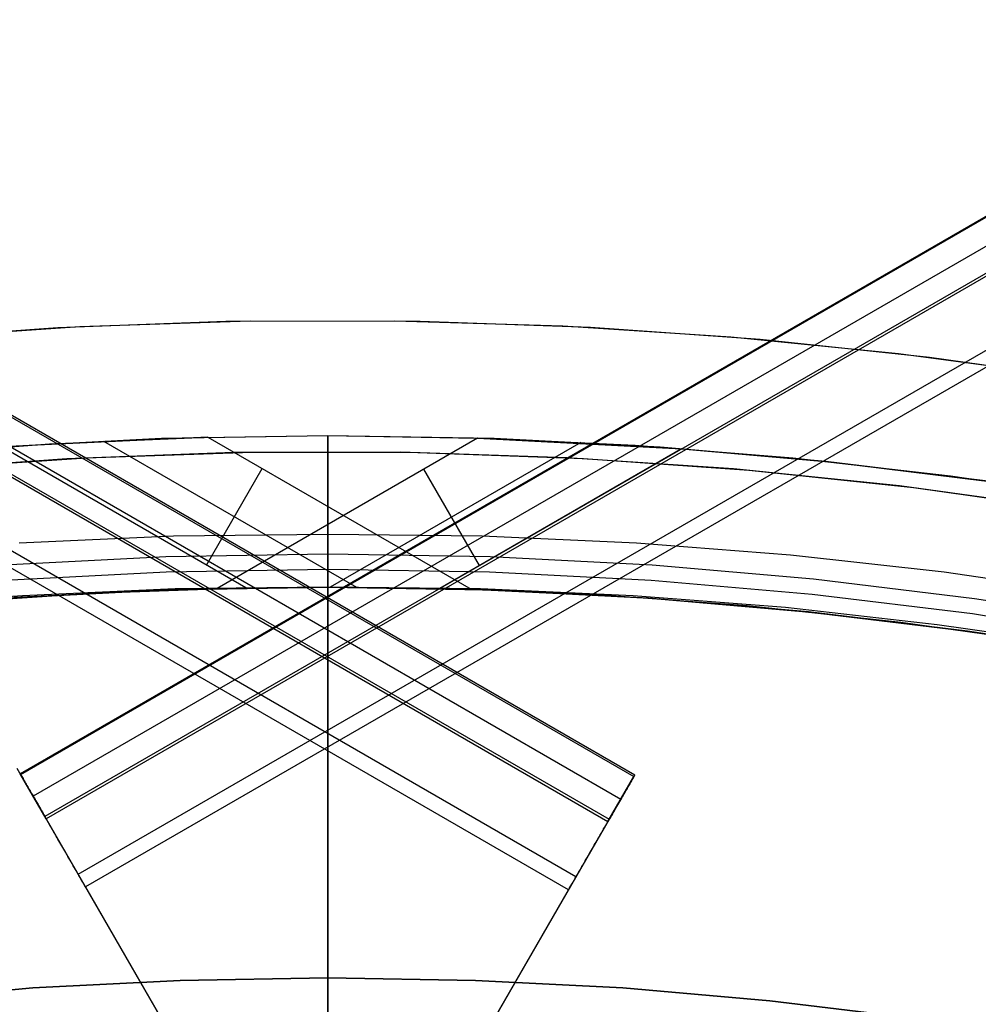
# Model space of a CAD drawing. Header units: millimetres. Extents: x 6049 to 7254, y -11340 to -10297.
# Tile 166 of 237: x 6647 to 6662, y -10615 to -10601. Entities that reach past the tile are written whole.
import ezdxf

# ---------------------------------------------------------------- set-up
doc = ezdxf.new("R2010")
doc.units = ezdxf.units.MM
doc.layers.add('color', color=7, linetype='Continuous')

msp = doc.modelspace()

# ---------------------------------------------------------------- linework, layer by layer
at = {"color": 8, "true_color": 0x7f7f7f}
for p, q in [((6110.717, -10297.037, 78.365), (6656.313, -10612.037, 78.365)), ((6656.326, -10612.015, 78.14), (6110.73, -10297.015, 78.14)), ((7192.578, -10296.995, 53.656), (6646.982, -10611.995, 53.656)), ((6646.987, -10612.002, 54.485), (7192.583, -10297.002, 54.485)), ((6110.52, -10297.378, 80.07), (6656.116, -10612.378, 80.07)), ((7192.775, -10297.336, 51.951), (6647.179, -10612.336, 51.951)), ((6110.323, -10297.719, 81.775), (6655.919, -10612.719, 81.775)), ((6110.342, -10297.686, 77.165), (6655.938, -10612.686, 77.165)), ((7192.953, -10297.644, 54.855), (6647.357, -10612.644, 54.855)), ((7192.972, -10297.677, 50.246), (6647.376, -10612.677, 50.246)), ((6655.432, -10613.563, 82.55), (6109.836, -10298.563, 82.55)), ((6647.863, -10613.521, 49.471), (7193.459, -10298.521, 49.471)), ((6655.319, -10613.757, 82.524), (6109.723, -10298.757, 82.524)), ((7193.572, -10298.715, 49.496), (6647.976, -10613.715, 49.496)), ((6649.132, -10606.897, 47.975), (6646.607, -10607.028, 47.975)), ((6649.132, -10606.897, 89.35), (6646.607, -10607.028, 89.35)), ((6649.153, -10606.897, 68.662), (6646.648, -10607.025, 68.662)), ((6649.834, -10606.876, 76.558), (6646.701, -10607.022, 83.889)), ((6647.425, -10606.976, 76.26), (6649.834, -10606.876, 76.558)), ((6651.66, -10606.854, 47.975), (6649.132, -10606.897, 47.975)), ((6651.66, -10606.854, 89.35), (6649.132, -10606.897, 89.35)), ((6651.66, -10606.854, 68.662), (6649.153, -10606.897, 68.662)), ((6649.834, -10606.876, 76.558), (6653.837, -10609.187, 76.558)), ((6653.934, -10606.889, 55.477), (6649.977, -10609.174, 55.477)), ((6654.188, -10606.897, 47.975), (6651.66, -10606.854, 47.975)), ((6651.66, -10606.854, 47.975), (6651.66, -10606.855, 47.924)), ((6651.66, -10609.154, 89.35), (6651.66, -10606.854, 89.35)), ((6651.66, -10606.854, 89.35), (6651.66, -10606.854, 47.975)), ((6654.188, -10606.897, 89.35), (6651.66, -10606.854, 89.35)), ((6654.214, -10606.898, 68.662), (6651.66, -10606.854, 68.662)), ((6651.66, -10606.855, 47.924), (6651.66, -10606.857, 47.873)), ((6651.66, -10606.857, 47.873), (6651.66, -10606.862, 47.822)), ((6651.66, -10606.862, 47.822), (6651.66, -10606.868, 47.771)), ((6651.66, -10606.868, 47.771), (6651.66, -10606.876, 47.72)), ((6651.66, -10606.876, 47.72), (6651.66, -10606.885, 47.67)), ((6651.66, -10606.885, 47.67), (6651.66, -10606.896, 47.62)), ((6651.66, -10606.896, 47.62), (6651.66, -10606.909, 47.57)), ((6651.66, -10606.909, 47.57), (6651.66, -10606.924, 47.521)), ((6651.66, -10606.924, 47.521), (6651.66, -10606.94, 47.473)), ((6656.33, -10607.003, 55.776), (6653.934, -10606.889, 55.477)), ((6653.934, -10606.889, 55.477), (6657.038, -10607.051, 48.146)), ((6656.713, -10607.028, 47.975), (6654.188, -10606.897, 47.975)), ((6656.713, -10607.028, 89.35), (6654.188, -10606.897, 89.35)), ((6656.766, -10607.032, 68.662), (6654.214, -10606.898, 68.662)), ((6645.013, -10607.156, 75.945), (6647.425, -10606.976, 76.26)), ((6650.413, -10609.165, 83.889), (6646.701, -10607.022, 83.889)), ((6648.247, -10606.933, 80.21), (6652.095, -10609.155, 80.21)), ((6651.66, -10606.94, 47.473), (6651.66, -10606.958, 47.425)), ((6651.66, -10606.958, 47.425), (6651.66, -10606.978, 47.377)), ((6651.66, -10606.978, 47.377), (6651.66, -10606.999, 47.331)), ((6651.66, -10606.999, 47.331), (6651.66, -10607.022, 47.285)), ((6651.66, -10607.022, 47.285), (6651.66, -10607.046, 47.24)), ((6651.66, -10607.046, 47.24), (6651.66, -10607.072, 47.196)), ((6651.66, -10607.072, 47.196), (6651.66, -10607.099, 47.152)), ((6655.506, -10606.955, 51.827), (6651.697, -10609.154, 51.827)), ((6657.038, -10607.051, 48.146), (6653.361, -10609.174, 48.146)), ((6658.729, -10607.196, 56.092), (6656.33, -10607.003, 55.776)), ((6659.232, -10607.246, 47.975), (6656.713, -10607.028, 47.975)), ((6659.232, -10607.246, 89.35), (6656.713, -10607.028, 89.35)), ((6659.311, -10607.254, 68.662), (6656.766, -10607.032, 68.662)), ((6657.038, -10607.051, 48.146), (6659.34, -10607.257, 48.453)), ((6651.66, -10607.099, 47.152), (6651.66, -10607.128, 47.11)), ((6651.66, -10607.128, 47.11), (6651.66, -10607.159, 47.069)), ((6651.66, -10607.159, 47.069), (6651.66, -10607.19, 47.028)), ((6651.66, -10607.19, 47.028), (6651.66, -10607.223, 46.989)), ((6651.66, -10607.223, 46.989), (6651.66, -10607.257, 46.951)), ((6661.127, -10607.468, 56.423), (6658.729, -10607.196, 56.092)), ((6649.814, -10608.819, 83.889), (6650.66, -10607.353, 76.558)), ((6651.66, -10607.257, 46.951), (6651.66, -10607.293, 46.914)), ((6651.66, -10607.293, 46.914), (6651.66, -10607.33, 46.879)), ((6651.66, -10607.33, 46.879), (6651.66, -10607.368, 46.844)), ((6651.66, -10607.368, 46.844), (6651.66, -10607.407, 46.811)), ((6653.966, -10608.825, 48.146), (6653.119, -10607.359, 55.477)), ((6661.742, -10607.551, 47.975), (6659.232, -10607.246, 47.975)), ((6661.742, -10607.551, 89.35), (6659.232, -10607.246, 89.35)), ((6661.847, -10607.566, 68.662), (6659.311, -10607.254, 68.662)), ((6659.34, -10607.257, 48.453), (6661.64, -10607.537, 48.774)), ((6651.66, -10607.407, 46.811), (6651.66, -10607.447, 46.78)), ((6651.66, -10607.447, 46.78), (6651.66, -10607.489, 46.75)), ((6651.66, -10607.489, 46.75), (6651.66, -10607.531, 46.721)), ((6663.519, -10607.82, 56.77), (6661.127, -10607.468, 56.423)), ((6651.66, -10607.531, 46.721), (6651.66, -10607.574, 46.693)), ((6651.66, -10607.574, 46.693), (6651.66, -10607.619, 46.668)), ((6651.66, -10607.619, 46.668), (6651.66, -10607.664, 46.643)), ((6651.66, -10607.664, 46.643), (6651.66, -10607.709, 46.62)), ((6651.66, -10607.709, 46.62), (6651.66, -10607.756, 46.599)), ((6651.66, -10607.756, 46.599), (6651.66, -10607.803, 46.58)), ((6651.66, -10607.803, 46.58), (6651.66, -10607.851, 46.562)), ((6651.66, -10607.851, 46.562), (6651.66, -10607.9, 46.545)), ((6651.66, -10607.9, 46.545), (6651.66, -10607.949, 46.531)), ((6651.66, -10607.949, 46.531), (6651.66, -10607.999, 46.518)), ((6651.66, -10607.999, 46.518), (6651.66, -10608.049, 46.506)), ((6651.66, -10608.049, 46.506), (6651.66, -10608.099, 46.497)), ((6651.66, -10608.099, 46.497), (6651.66, -10608.149, 46.489)), ((6651.66, -10608.149, 46.489), (6651.66, -10608.2, 46.483)), ((6651.66, -10608.2, 46.483), (6651.66, -10608.251, 46.478)), ((6651.66, -10608.251, 46.478), (6651.66, -10608.303, 46.476)), ((6649.311, -10608.379, 46.475), (6646.965, -10608.484, 46.475)), ((6651.66, -10608.354, 46.475), (6649.311, -10608.379, 46.475)), ((6651.66, -10608.303, 46.476), (6651.66, -10608.354, 46.475)), ((6651.66, -10609.154, 46.475), (6651.66, -10608.354, 46.475)), ((6654.008, -10608.379, 46.475), (6651.66, -10608.354, 46.475)), ((6656.354, -10608.484, 46.475), (6654.008, -10608.379, 46.475)), ((6658.696, -10608.667, 46.475), (6656.354, -10608.484, 46.475)), ((6649.194, -10608.694, 88.605), (6646.731, -10608.822, 88.605)), ((6649.194, -10608.694, 88.605), (6646.731, -10608.822, 88.605)), ((6651.66, -10608.652, 88.605), (6649.194, -10608.694, 88.605)), ((6651.66, -10608.652, 88.605), (6649.194, -10608.694, 88.605)), ((6651.66, -10608.653, 88.64), (6651.66, -10608.652, 88.623)), ((6651.66, -10608.652, 88.623), (6651.66, -10608.652, 88.605)), ((6651.66, -10608.652, 88.605), (6651.66, -10608.652, 88.587)), ((6651.66, -10608.652, 88.587), (6651.66, -10608.653, 88.57)), ((6654.126, -10608.694, 88.605), (6651.66, -10608.652, 88.605)), ((6651.66, -10608.653, 88.64), (6651.66, -10608.652, 88.623)), ((6651.66, -10608.652, 88.623), (6651.66, -10608.652, 88.605)), ((6651.66, -10608.652, 88.605), (6651.66, -10608.652, 88.587)), ((6651.66, -10608.652, 88.587), (6651.66, -10608.653, 88.57)), ((6654.126, -10608.694, 88.605), (6651.66, -10608.652, 88.605)), ((6651.66, -10608.654, 88.657), (6651.66, -10608.653, 88.64)), ((6651.66, -10608.653, 88.57), (6651.66, -10608.654, 88.552)), ((6651.66, -10608.654, 88.657), (6651.66, -10608.653, 88.64)), ((6651.66, -10608.653, 88.57), (6651.66, -10608.654, 88.552)), ((6651.66, -10608.656, 88.675), (6651.66, -10608.654, 88.657)), ((6651.66, -10608.654, 88.552), (6651.66, -10608.657, 88.535)), ((6651.66, -10608.656, 88.675), (6651.66, -10608.654, 88.657)), ((6651.66, -10608.654, 88.552), (6651.66, -10608.657, 88.535)), ((6651.66, -10608.659, 88.692), (6651.66, -10608.656, 88.675)), ((6651.66, -10608.659, 88.692), (6651.66, -10608.656, 88.675)), ((6651.66, -10608.657, 88.535), (6651.66, -10608.659, 88.517)), ((6651.66, -10608.657, 88.535), (6651.66, -10608.659, 88.517)), ((6651.66, -10608.662, 88.709), (6651.66, -10608.659, 88.692)), ((6651.66, -10608.659, 88.517), (6651.66, -10608.663, 88.5)), ((6651.66, -10608.662, 88.709), (6651.66, -10608.659, 88.692)), ((6651.66, -10608.659, 88.517), (6651.66, -10608.663, 88.5)), ((6651.66, -10608.666, 88.726), (6651.66, -10608.662, 88.709)), ((6651.66, -10608.666, 88.726), (6651.66, -10608.662, 88.709)), ((6651.66, -10608.663, 88.5), (6651.66, -10608.667, 88.483)), ((6651.66, -10608.663, 88.5), (6651.66, -10608.667, 88.483)), ((6651.66, -10608.671, 88.743), (6651.66, -10608.666, 88.726)), ((6651.66, -10608.671, 88.743), (6651.66, -10608.666, 88.726)), ((6651.66, -10608.667, 88.483), (6651.66, -10608.671, 88.466)), ((6651.66, -10608.667, 88.483), (6651.66, -10608.671, 88.466)), ((6651.66, -10608.676, 88.76), (6651.66, -10608.671, 88.743)), ((6651.66, -10608.671, 88.466), (6651.66, -10608.676, 88.449)), ((6651.66, -10608.676, 88.76), (6651.66, -10608.671, 88.743)), ((6651.66, -10608.671, 88.466), (6651.66, -10608.676, 88.449)), ((6651.66, -10608.681, 88.776), (6651.66, -10608.676, 88.76)), ((6651.66, -10608.676, 88.449), (6651.66, -10608.682, 88.432)), ((6651.66, -10608.681, 88.776), (6651.66, -10608.676, 88.76)), ((6651.66, -10608.676, 88.449), (6651.66, -10608.682, 88.432)), ((6651.66, -10608.688, 88.793), (6651.66, -10608.681, 88.776)), ((6651.66, -10608.688, 88.793), (6651.66, -10608.681, 88.776)), ((6651.66, -10608.682, 88.432), (6651.66, -10608.688, 88.416)), ((6651.66, -10608.682, 88.432), (6651.66, -10608.688, 88.416)), ((6651.66, -10608.694, 88.809), (6651.66, -10608.688, 88.793)), ((6651.66, -10608.688, 88.416), (6651.66, -10608.695, 88.4)), ((6651.66, -10608.694, 88.809), (6651.66, -10608.688, 88.793)), ((6651.66, -10608.688, 88.416), (6651.66, -10608.695, 88.4)), ((6651.66, -10608.702, 88.825), (6651.66, -10608.694, 88.809)), ((6651.66, -10608.702, 88.825), (6651.66, -10608.694, 88.809)), ((6651.66, -10608.695, 88.4), (6651.66, -10608.703, 88.384)), ((6651.66, -10608.695, 88.4), (6651.66, -10608.703, 88.384)), ((6651.66, -10608.71, 88.84), (6651.66, -10608.702, 88.825)), ((6651.66, -10608.71, 88.84), (6651.66, -10608.702, 88.825)), ((6651.66, -10608.703, 88.384), (6651.66, -10608.711, 88.368)), ((6651.66, -10608.703, 88.384), (6651.66, -10608.711, 88.368)), ((6651.66, -10608.718, 88.855), (6651.66, -10608.71, 88.84)), ((6651.66, -10608.718, 88.855), (6651.66, -10608.71, 88.84)), ((6651.66, -10608.711, 88.368), (6651.66, -10608.719, 88.353)), ((6651.66, -10608.711, 88.368), (6651.66, -10608.719, 88.353)), ((6651.66, -10608.727, 88.87), (6651.66, -10608.718, 88.855)), ((6651.66, -10608.727, 88.87), (6651.66, -10608.718, 88.855)), ((6651.66, -10608.719, 88.353), (6651.66, -10608.728, 88.337)), ((6651.66, -10608.719, 88.353), (6651.66, -10608.728, 88.337)), ((6651.66, -10608.736, 88.885), (6651.66, -10608.727, 88.87)), ((6651.66, -10608.736, 88.885), (6651.66, -10608.727, 88.87)), ((6656.589, -10608.822, 88.605), (6654.126, -10608.694, 88.605)), ((6656.589, -10608.822, 88.605), (6654.126, -10608.694, 88.605)), ((6661.03, -10608.93, 46.475), (6658.696, -10608.667, 46.475)), ((6651.66, -10608.728, 88.337), (6651.66, -10608.738, 88.323)), ((6651.66, -10608.728, 88.337), (6651.66, -10608.738, 88.323)), ((6651.66, -10608.746, 88.899), (6651.66, -10608.736, 88.885)), ((6651.66, -10608.746, 88.899), (6651.66, -10608.736, 88.885)), ((6651.66, -10608.738, 88.323), (6651.66, -10608.748, 88.308)), ((6651.66, -10608.738, 88.323), (6651.66, -10608.748, 88.308)), ((6651.66, -10608.757, 88.914), (6651.66, -10608.746, 88.899)), ((6651.66, -10608.757, 88.914), (6651.66, -10608.746, 88.899)), ((6651.66, -10608.748, 88.308), (6651.66, -10608.759, 88.294)), ((6651.66, -10608.748, 88.308), (6651.66, -10608.759, 88.294)), ((6651.66, -10608.768, 88.927), (6651.66, -10608.757, 88.914)), ((6651.66, -10608.768, 88.927), (6651.66, -10608.757, 88.914)), ((6651.66, -10608.759, 88.294), (6651.66, -10608.77, 88.28)), ((6651.66, -10608.759, 88.294), (6651.66, -10608.77, 88.28)), ((6651.66, -10608.779, 88.94), (6651.66, -10608.768, 88.927)), ((6651.66, -10608.779, 88.94), (6651.66, -10608.768, 88.927)), ((6651.66, -10608.77, 88.28), (6651.66, -10608.781, 88.267)), ((6651.66, -10608.77, 88.28), (6651.66, -10608.781, 88.267)), ((6651.66, -10608.791, 88.953), (6651.66, -10608.779, 88.94)), ((6651.66, -10608.791, 88.953), (6651.66, -10608.779, 88.94)), ((6651.66, -10608.781, 88.267), (6651.66, -10608.793, 88.254)), ((6651.66, -10608.781, 88.267), (6651.66, -10608.793, 88.254)), ((6651.66, -10608.803, 88.966), (6651.66, -10608.791, 88.953)), ((6651.66, -10608.803, 88.966), (6651.66, -10608.791, 88.953)), ((6651.66, -10608.793, 88.254), (6651.66, -10608.806, 88.242)), ((6651.66, -10608.793, 88.254), (6651.66, -10608.806, 88.242)), ((6651.66, -10608.816, 88.978), (6651.66, -10608.803, 88.966)), ((6651.66, -10608.816, 88.978), (6651.66, -10608.803, 88.966)), ((6651.66, -10608.806, 88.242), (6651.66, -10608.819, 88.23)), ((6651.66, -10608.806, 88.242), (6651.66, -10608.819, 88.23)), ((6651.66, -10608.829, 88.989), (6651.66, -10608.816, 88.978)), ((6651.66, -10608.829, 88.989), (6651.66, -10608.816, 88.978)), ((6651.66, -10608.819, 88.23), (6651.66, -10608.832, 88.218)), ((6651.66, -10608.819, 88.23), (6651.66, -10608.832, 88.218)), ((6651.66, -10608.842, 89), (6651.66, -10608.829, 88.989)), ((6651.66, -10608.842, 89), (6651.66, -10608.829, 88.989)), ((6651.66, -10608.832, 88.218), (6651.66, -10608.846, 88.207)), ((6651.66, -10608.832, 88.218), (6651.66, -10608.846, 88.207)), ((6651.66, -10608.856, 89.011), (6651.66, -10608.842, 89)), ((6651.66, -10608.856, 89.011), (6651.66, -10608.842, 89)), ((6651.66, -10608.846, 88.207), (6651.66, -10608.86, 88.196)), ((6651.66, -10608.846, 88.207), (6651.66, -10608.86, 88.196)), ((6651.66, -10608.87, 89.021), (6651.66, -10608.856, 89.011)), ((6651.66, -10608.87, 89.021), (6651.66, -10608.856, 89.011)), ((6651.66, -10608.86, 88.196), (6651.66, -10608.874, 88.186)), ((6651.66, -10608.86, 88.196), (6651.66, -10608.874, 88.186)), ((6651.66, -10608.885, 89.031), (6651.66, -10608.87, 89.021)), ((6651.66, -10608.885, 89.031), (6651.66, -10608.87, 89.021)), ((6651.66, -10608.874, 88.186), (6651.66, -10608.889, 88.177)), ((6651.66, -10608.874, 88.186), (6651.66, -10608.889, 88.177)), ((6659.046, -10609.034, 88.605), (6656.589, -10608.822, 88.605)), ((6659.046, -10609.034, 88.605), (6656.589, -10608.822, 88.605)), ((6649.202, -10608.927, 89.031), (6646.747, -10609.054, 89.031)), ((6649.202, -10608.927, 89.031), (6646.747, -10609.054, 89.031)), ((6651.66, -10608.885, 89.031), (6649.202, -10608.927, 89.031)), ((6651.66, -10608.885, 89.031), (6649.202, -10608.927, 89.031)), ((6651.66, -10629.892, 103.064), (6651.66, -10608.885, 89.031)), ((6651.66, -10629.892, 103.064), (6651.66, -10608.885, 89.031)), ((6654.118, -10608.927, 89.031), (6651.66, -10608.885, 89.031)), ((6654.118, -10608.927, 89.031), (6651.66, -10608.885, 89.031)), ((6651.66, -10608.889, 88.177), (6651.66, -10608.904, 88.168)), ((6651.66, -10608.889, 88.177), (6651.66, -10608.904, 88.168)), ((6651.66, -10608.904, 88.168), (6651.66, -10608.92, 88.159)), ((6651.66, -10608.904, 88.168), (6651.66, -10608.92, 88.159)), ((6651.66, -10608.92, 88.159), (6651.66, -10608.935, 88.151)), ((6651.66, -10608.92, 88.159), (6651.66, -10608.935, 88.151)), ((6651.66, -10608.935, 88.151), (6651.66, -10608.951, 88.144)), ((6651.66, -10608.935, 88.151), (6651.66, -10608.951, 88.144)), ((6651.66, -10608.951, 88.144), (6651.66, -10608.967, 88.137)), ((6651.66, -10608.951, 88.144), (6651.66, -10608.967, 88.137)), ((6651.66, -10608.967, 88.137), (6651.66, -10608.984, 88.13)), ((6651.66, -10608.967, 88.137), (6651.66, -10608.984, 88.13)), ((6651.66, -10608.984, 88.13), (6651.66, -10609.001, 88.125)), ((6651.66, -10608.984, 88.13), (6651.66, -10609.001, 88.125)), ((6651.66, -10609.001, 88.125), (6651.66, -10609.017, 88.12)), ((6651.66, -10609.001, 88.125), (6651.66, -10609.017, 88.12)), ((6651.66, -10609.017, 88.12), (6651.66, -10609.035, 88.115)), ((6651.66, -10609.017, 88.12), (6651.66, -10609.035, 88.115)), ((6656.573, -10609.054, 89.031), (6654.118, -10608.927, 89.031)), ((6656.573, -10609.054, 89.031), (6654.118, -10608.927, 89.031)), ((6663.354, -10609.271, 46.475), (6661.03, -10608.93, 46.475)), ((6648.064, -10609.245, 83.602), (6650.413, -10609.165, 83.889)), ((6649.211, -10609.196, 89.35), (6651.66, -10609.154, 89.35)), ((6649.211, -10609.196, 46.475), (6651.66, -10609.154, 46.475)), ((6651.66, -10609.154, 67.912), (6649.226, -10609.195, 67.912)), ((6651.66, -10609.154, 76.313), (6649.276, -10609.194, 76.03)), ((6651.66, -10609.157, 88.1), (6649.338, -10609.182, 88.1)), ((6651.66, -10609.157, 88.1), (6649.338, -10609.182, 88.1)), ((6649.977, -10609.174, 55.477), (6651.66, -10609.154, 55.667)), ((6651.66, -10609.154, 51.907), (6649.977, -10609.174, 55.477)), ((6650.413, -10609.165, 83.889), (6651.66, -10609.154, 81.147)), ((6651.66, -10609.035, 88.115), (6651.66, -10609.052, 88.111)), ((6651.66, -10609.035, 88.115), (6651.66, -10609.052, 88.111)), ((6651.66, -10609.052, 88.111), (6651.66, -10609.069, 88.108)), ((6651.66, -10609.052, 88.111), (6651.66, -10609.069, 88.108)), ((6651.66, -10609.069, 88.108), (6651.66, -10609.086, 88.105)), ((6651.66, -10609.069, 88.108), (6651.66, -10609.086, 88.105)), ((6651.66, -10609.086, 88.105), (6651.66, -10609.104, 88.103)), ((6651.66, -10609.086, 88.105), (6651.66, -10609.104, 88.103)), ((6651.66, -10609.104, 88.103), (6651.66, -10609.121, 88.101)), ((6651.66, -10609.104, 88.103), (6651.66, -10609.121, 88.101)), ((6651.66, -10609.121, 88.101), (6651.66, -10609.139, 88.1)), ((6651.66, -10609.121, 88.101), (6651.66, -10609.139, 88.1)), ((6651.66, -10609.139, 88.1), (6651.66, -10609.157, 88.1)), ((6651.66, -10609.139, 88.1), (6651.66, -10609.157, 88.1)), ((6651.66, -10609.154, 55.667), (6654.043, -10609.194, 55.95)), ((6653.361, -10609.174, 48.146), (6651.66, -10609.154, 51.907)), ((6653.837, -10609.187, 76.558), (6651.66, -10609.154, 76.313)), ((6651.66, -10609.154, 81.147), (6653.837, -10609.187, 76.558)), ((6651.66, -10609.154, 51.907), (6651.66, -10609.154, 46.475)), ((6651.66, -10609.154, 76.313), (6651.66, -10609.154, 55.667)), ((6651.66, -10609.154, 89.35), (6654.108, -10609.196, 89.35)), ((6651.66, -10609.154, 46.475), (6654.108, -10609.196, 46.475)), ((6651.66, -10609.154, 89.35), (6651.66, -10609.157, 88.1)), ((6651.66, -10609.157, 88.1), (6651.66, -10609.154, 81.147)), ((6654.099, -10609.196, 67.912), (6651.66, -10609.154, 67.912)), ((6653.982, -10609.182, 88.1), (6651.66, -10609.157, 88.1)), ((6651.66, -10628.005, 88.1), (6651.66, -10609.157, 88.1)), ((6651.66, -10628.005, 88.1), (6651.66, -10609.157, 88.1)), ((6653.982, -10609.182, 88.1), (6651.66, -10609.157, 88.1)), ((6655.697, -10609.269, 48.434), (6653.361, -10609.174, 48.146)), ((6659.022, -10609.266, 89.031), (6656.573, -10609.054, 89.031)), ((6659.022, -10609.266, 89.031), (6656.573, -10609.054, 89.031)), ((6661.494, -10609.332, 88.605), (6659.046, -10609.034, 88.605)), ((6661.494, -10609.332, 88.605), (6659.046, -10609.034, 88.605)), ((6647.018, -10609.285, 88.1), (6644.702, -10609.467, 88.1)), ((6647.018, -10609.285, 88.1), (6644.702, -10609.467, 88.1)), ((6645.711, -10609.404, 83.299), (6648.064, -10609.245, 83.602)), ((6646.765, -10609.323, 89.35), (6649.211, -10609.196, 89.35)), ((6646.765, -10609.323, 46.475), (6649.211, -10609.196, 46.475)), ((6649.226, -10609.195, 67.912), (6646.796, -10609.321, 67.912)), ((6649.276, -10609.194, 76.03), (6646.886, -10609.315, 75.73)), ((6649.338, -10609.182, 88.1), (6647.018, -10609.285, 88.1)), ((6649.338, -10609.182, 88.1), (6647.018, -10609.285, 88.1)), ((6656.302, -10609.285, 88.1), (6653.982, -10609.182, 88.1)), ((6656.302, -10609.285, 88.1), (6653.982, -10609.182, 88.1)), ((6654.043, -10609.194, 55.95), (6656.434, -10609.315, 56.25)), ((6656.535, -10609.321, 67.912), (6654.099, -10609.196, 67.912)), ((6654.108, -10609.196, 89.35), (6656.554, -10609.323, 89.35)), ((6654.108, -10609.196, 46.475), (6656.554, -10609.323, 46.475)), ((6658.036, -10609.441, 48.739), (6655.697, -10609.269, 48.434)), ((6658.617, -10609.467, 88.1), (6656.302, -10609.285, 88.1)), ((6658.617, -10609.467, 88.1), (6656.302, -10609.285, 88.1)), ((6656.434, -10609.315, 56.25), (6658.826, -10609.517, 56.567)), ((6658.966, -10609.531, 67.912), (6656.535, -10609.321, 67.912)), ((6656.554, -10609.323, 89.35), (6658.994, -10609.534, 89.35)), ((6656.554, -10609.323, 46.475), (6658.994, -10609.534, 46.475)), ((6661.462, -10609.563, 89.031), (6659.022, -10609.266, 89.031)), ((6661.462, -10609.563, 89.031), (6659.022, -10609.266, 89.031)), ((6660.374, -10609.691, 49.059), (6658.036, -10609.441, 48.739)), ((6660.925, -10609.726, 88.1), (6658.617, -10609.467, 88.1)), ((6660.925, -10609.726, 88.1), (6658.617, -10609.467, 88.1)), ((6663.931, -10609.713, 88.605), (6661.494, -10609.332, 88.605)), ((6663.931, -10609.713, 88.605), (6661.494, -10609.332, 88.605)), ((6658.826, -10609.517, 56.567), (6661.217, -10609.8, 56.9)), ((6661.387, -10609.824, 67.912), (6658.966, -10609.531, 67.912)), ((6658.994, -10609.534, 89.35), (6661.425, -10609.829, 89.35)), ((6658.994, -10609.534, 46.475), (6661.425, -10609.829, 46.475)), ((6663.891, -10609.943, 89.031), (6661.462, -10609.563, 89.031)), ((6663.891, -10609.943, 89.031), (6661.462, -10609.563, 89.031)), ((6662.709, -10610.019, 49.394), (6660.374, -10609.691, 49.059)), ((6663.223, -10610.063, 88.1), (6660.925, -10609.726, 88.1)), ((6663.223, -10610.063, 88.1), (6660.925, -10609.726, 88.1)), ((6661.217, -10609.8, 56.9), (6663.602, -10610.166, 57.248)), ((6663.798, -10610.2, 67.912), (6661.387, -10609.824, 67.912)), ((6661.425, -10609.829, 89.35), (6663.845, -10610.208, 89.35)), ((6661.425, -10609.829, 46.475), (6663.845, -10610.208, 46.475)), ((6655.84, -10627.336, 53.898), (6646.935, -10611.913, 53.898)), ((6646.976, -10611.983, 53.68), (6646.969, -10611.972, 53.704)), ((6646.97, -10611.973, 54.424), (6646.976, -10611.984, 54.449)), ((6646.982, -10611.995, 53.656), (6646.976, -10611.983, 53.68)), ((6646.976, -10611.984, 54.449), (6646.983, -10611.996, 54.473)), ((6647.376, -10612.677, 50.246), (6646.982, -10611.995, 53.656)), ((6646.983, -10611.996, 54.473), (6646.99, -10612.009, 54.496)), ((6646.99, -10612.009, 54.496), (6646.998, -10612.022, 54.519)), ((6656.319, -10612.026, 78.297), (6656.322, -10612.021, 78.264)), ((6656.322, -10612.02, 78.025), (6656.32, -10612.024, 77.991)), ((6656.322, -10612.021, 78.264), (6656.324, -10612.018, 78.23)), ((6656.324, -10612.018, 78.059), (6656.322, -10612.02, 78.025)), ((6656.324, -10612.018, 78.23), (6656.325, -10612.016, 78.196)), ((6656.325, -10612.016, 78.093), (6656.324, -10612.018, 78.059)), ((6656.325, -10612.016, 78.196), (6656.325, -10612.015, 78.162)), ((6656.325, -10612.015, 78.162), (6656.326, -10612.015, 78.127)), ((6656.326, -10612.015, 78.127), (6656.325, -10612.016, 78.093)), ((6646.998, -10612.022, 54.519), (6647.006, -10612.036, 54.542)), ((6647.006, -10612.036, 54.542), (6647.015, -10612.051, 54.563)), ((6647.015, -10612.051, 54.563), (6647.024, -10612.066, 54.585)), ((6647.024, -10612.066, 54.585), (6647.033, -10612.082, 54.605)), ((6647.033, -10612.082, 54.605), (6647.043, -10612.099, 54.625)), ((6647.043, -10612.099, 54.625), (6647.052, -10612.116, 54.644)), ((6647.052, -10612.116, 54.644), (6647.063, -10612.134, 54.663)), ((6647.063, -10612.134, 54.663), (6647.073, -10612.152, 54.681)), ((6647.073, -10612.152, 54.681), (6647.084, -10612.171, 54.698)), ((6647.084, -10612.171, 54.698), (6647.095, -10612.191, 54.714)), ((6656.316, -10612.031, 78.334), (6648.396, -10625.75, 78.334)), ((6655.919, -10612.719, 81.775), (6656.313, -10612.037, 78.365)), ((6656.24, -10612.162, 77.581), (6656.231, -10612.179, 77.553)), ((6656.25, -10612.146, 77.61), (6656.24, -10612.162, 77.581)), ((6656.258, -10612.131, 77.639), (6656.25, -10612.146, 77.61)), ((6656.267, -10612.117, 77.669), (6656.258, -10612.131, 77.639)), ((6656.274, -10612.103, 77.699), (6656.267, -10612.117, 77.669)), ((6656.282, -10612.091, 77.73), (6656.274, -10612.103, 77.699)), ((6656.288, -10612.079, 77.761), (6656.282, -10612.091, 77.73)), ((6656.295, -10612.068, 77.793), (6656.288, -10612.079, 77.761)), ((6656.3, -10612.059, 77.825), (6656.295, -10612.068, 77.793)), ((6656.305, -10612.05, 77.858), (6656.3, -10612.059, 77.825)), ((6656.31, -10612.042, 77.891), (6656.305, -10612.05, 77.858)), ((6656.314, -10612.035, 77.924), (6656.31, -10612.042, 77.891)), ((6656.313, -10612.037, 78.365), (6656.316, -10612.031, 78.331)), ((6656.317, -10612.029, 77.958), (6656.314, -10612.035, 77.924)), ((6656.316, -10612.031, 78.331), (6656.319, -10612.026, 78.297)), ((6656.32, -10612.024, 77.991), (6656.317, -10612.029, 77.958)), ((6647.095, -10612.191, 54.714), (6647.107, -10612.21, 54.729)), ((6647.107, -10612.21, 54.729), (6647.119, -10612.231, 54.744)), ((6647.119, -10612.231, 54.744), (6647.131, -10612.251, 54.758)), ((6647.131, -10612.251, 54.758), (6647.143, -10612.273, 54.771)), ((6647.143, -10612.273, 54.771), (6647.155, -10612.294, 54.783)), ((6647.155, -10612.294, 54.783), (6647.168, -10612.316, 54.794)), ((6647.168, -10612.316, 54.794), (6647.181, -10612.338, 54.805)), ((6656.15, -10612.32, 77.378), (6656.136, -10612.342, 77.356)), ((6656.162, -10612.297, 77.4), (6656.15, -10612.32, 77.378)), ((6656.175, -10612.276, 77.424), (6656.162, -10612.297, 77.4)), ((6656.187, -10612.255, 77.448), (6656.175, -10612.276, 77.424)), ((6656.198, -10612.235, 77.473), (6656.187, -10612.255, 77.448)), ((6656.21, -10612.216, 77.499), (6656.198, -10612.235, 77.473)), ((6656.22, -10612.197, 77.526), (6656.21, -10612.216, 77.499)), ((6656.231, -10612.179, 77.553), (6656.22, -10612.197, 77.526)), ((6647.181, -10612.338, 54.805), (6647.194, -10612.361, 54.814)), ((6647.194, -10612.361, 54.814), (6647.207, -10612.383, 54.823)), ((6647.207, -10612.383, 54.823), (6647.22, -10612.406, 54.831)), ((6647.22, -10612.406, 54.831), (6647.234, -10612.43, 54.837)), ((6647.234, -10612.43, 54.837), (6647.247, -10612.453, 54.843)), ((6647.247, -10612.453, 54.843), (6647.261, -10612.477, 54.848)), ((6656.065, -10612.465, 77.262), (6656.05, -10612.492, 77.246)), ((6656.08, -10612.44, 77.279), (6656.065, -10612.465, 77.262)), ((6656.095, -10612.415, 77.297), (6656.08, -10612.44, 77.279)), ((6656.109, -10612.39, 77.316), (6656.095, -10612.415, 77.297)), ((6656.123, -10612.366, 77.335), (6656.109, -10612.39, 77.316)), ((6656.136, -10612.342, 77.356), (6656.123, -10612.366, 77.335)), ((6647.261, -10612.477, 54.848), (6647.274, -10612.5, 54.852)), ((6647.274, -10612.5, 54.852), (6647.288, -10612.524, 54.855)), ((6647.288, -10612.524, 54.855), (6647.302, -10612.548, 54.857)), ((6647.302, -10612.548, 54.857), (6647.316, -10612.572, 54.858)), ((6647.316, -10612.572, 54.858), (6647.33, -10612.596, 54.858)), ((6647.33, -10612.596, 54.858), (6647.343, -10612.62, 54.857)), ((6647.343, -10612.62, 54.857), (6647.357, -10612.644, 54.855)), ((6655.987, -10612.601, 77.193), (6655.971, -10612.629, 77.183)), ((6656.003, -10612.573, 77.205), (6655.987, -10612.601, 77.193)), ((6656.019, -10612.545, 77.218), (6656.003, -10612.573, 77.205)), ((6656.035, -10612.518, 77.231), (6656.019, -10612.545, 77.218)), ((6656.05, -10612.492, 77.246), (6656.035, -10612.518, 77.231)), ((6647.357, -10612.644, 54.855), (6655.305, -10626.411, 58.525)), ((6647.38, -10612.684, 50.212), (6647.376, -10612.677, 50.246)), ((6647.385, -10612.692, 50.18), (6647.38, -10612.684, 50.212)), ((6647.39, -10612.701, 50.147), (6647.385, -10612.692, 50.18)), ((6647.396, -10612.711, 50.115), (6647.39, -10612.701, 50.147)), ((6647.402, -10612.722, 50.083), (6647.396, -10612.711, 50.115)), ((6647.409, -10612.734, 50.052), (6647.402, -10612.722, 50.083)), ((6647.417, -10612.747, 50.021), (6647.409, -10612.734, 50.052)), ((6647.425, -10612.761, 49.991), (6647.417, -10612.747, 50.021)), ((6647.433, -10612.775, 49.961), (6647.425, -10612.761, 49.991)), ((6655.938, -10612.686, 77.165), (6648.905, -10624.867, 73.918)), ((6655.886, -10612.776, 81.968), (6655.893, -10612.764, 81.937)), ((6655.893, -10612.764, 81.937), (6655.899, -10612.753, 81.905)), ((6655.899, -10612.753, 81.905), (6655.905, -10612.743, 81.873)), ((6655.905, -10612.743, 81.873), (6655.91, -10612.734, 81.841)), ((6655.91, -10612.734, 81.841), (6655.915, -10612.726, 81.808)), ((6655.915, -10612.726, 81.808), (6655.919, -10612.719, 81.775)), ((6655.955, -10612.657, 77.173), (6655.938, -10612.686, 77.165)), ((6655.971, -10612.629, 77.183), (6655.955, -10612.657, 77.173)), ((6647.442, -10612.791, 49.932), (6647.433, -10612.775, 49.961)), ((6647.451, -10612.807, 49.904), (6647.442, -10612.791, 49.932)), ((6647.461, -10612.824, 49.876), (6647.451, -10612.807, 49.904)), ((6647.472, -10612.842, 49.849), (6647.461, -10612.824, 49.876)), ((6647.483, -10612.861, 49.823), (6647.472, -10612.842, 49.849)), ((6647.494, -10612.881, 49.797), (6647.483, -10612.861, 49.823)), ((6647.506, -10612.901, 49.772), (6647.494, -10612.881, 49.797)), ((6647.518, -10612.922, 49.748), (6647.506, -10612.901, 49.772)), ((6655.801, -10612.923, 82.223), (6655.813, -10612.903, 82.198)), ((6655.813, -10612.903, 82.198), (6655.824, -10612.884, 82.171)), ((6655.824, -10612.884, 82.171), (6655.834, -10612.866, 82.144)), ((6655.834, -10612.866, 82.144), (6655.844, -10612.849, 82.117)), ((6655.844, -10612.849, 82.117), (6655.853, -10612.833, 82.088)), ((6655.853, -10612.833, 82.088), (6655.862, -10612.817, 82.059)), ((6655.862, -10612.817, 82.059), (6655.871, -10612.803, 82.029)), ((6655.871, -10612.803, 82.029), (6655.879, -10612.789, 81.999)), ((6655.879, -10612.789, 81.999), (6655.886, -10612.776, 81.968)), ((6647.53, -10612.944, 49.725), (6647.518, -10612.922, 49.748)), ((6647.543, -10612.966, 49.703), (6647.53, -10612.944, 49.725)), ((6647.556, -10612.989, 49.681), (6647.543, -10612.966, 49.703)), ((6647.57, -10613.013, 49.661), (6647.556, -10612.989, 49.681)), ((6647.584, -10613.037, 49.641), (6647.57, -10613.013, 49.661)), ((6647.598, -10613.062, 49.623), (6647.584, -10613.037, 49.641)), ((6647.613, -10613.087, 49.605), (6647.598, -10613.062, 49.623)), ((6655.711, -10613.079, 82.379), (6655.725, -10613.055, 82.36)), ((6655.725, -10613.055, 82.36), (6655.739, -10613.031, 82.339)), ((6655.739, -10613.031, 82.339), (6655.752, -10613.008, 82.318)), ((6655.752, -10613.008, 82.318), (6655.765, -10612.986, 82.296)), ((6655.765, -10612.986, 82.296), (6655.778, -10612.964, 82.272)), ((6655.778, -10612.964, 82.272), (6655.79, -10612.943, 82.248)), ((6655.79, -10612.943, 82.248), (6655.801, -10612.923, 82.223)), ((6647.628, -10613.113, 49.588), (6647.613, -10613.087, 49.605)), ((6647.643, -10613.139, 49.573), (6647.628, -10613.113, 49.588)), ((6647.659, -10613.166, 49.558), (6647.643, -10613.139, 49.573)), ((6647.674, -10613.193, 49.545), (6647.659, -10613.166, 49.558)), ((6647.69, -10613.221, 49.532), (6647.674, -10613.193, 49.545)), ((6655.621, -10613.235, 82.476), (6655.637, -10613.208, 82.462)), ((6655.637, -10613.208, 82.462), (6655.652, -10613.181, 82.448)), ((6655.652, -10613.181, 82.448), (6655.667, -10613.155, 82.432)), ((6655.667, -10613.155, 82.432), (6655.682, -10613.129, 82.416)), ((6655.682, -10613.129, 82.416), (6655.697, -10613.104, 82.398)), ((6655.697, -10613.104, 82.398), (6655.711, -10613.079, 82.379)), ((6647.706, -10613.249, 49.521), (6647.69, -10613.221, 49.532)), ((6647.723, -10613.277, 49.511), (6647.706, -10613.249, 49.521)), ((6647.739, -10613.305, 49.502), (6647.723, -10613.277, 49.511)), ((6647.756, -10613.334, 49.494), (6647.739, -10613.305, 49.502)), ((6647.772, -10613.363, 49.487), (6647.756, -10613.334, 49.494)), ((6647.789, -10613.392, 49.482), (6647.772, -10613.363, 49.487)), ((6655.54, -10613.376, 82.526), (6655.556, -10613.347, 82.518)), ((6655.556, -10613.347, 82.518), (6655.573, -10613.319, 82.509)), ((6655.573, -10613.319, 82.509), (6655.589, -10613.291, 82.499)), ((6655.589, -10613.291, 82.499), (6655.605, -10613.263, 82.488)), ((6655.605, -10613.263, 82.488), (6655.621, -10613.235, 82.476)), ((6647.806, -10613.422, 49.477), (6647.789, -10613.392, 49.482)), ((6647.823, -10613.451, 49.474), (6647.806, -10613.422, 49.477)), ((6647.84, -10613.481, 49.472), (6647.823, -10613.451, 49.474)), ((6647.857, -10613.51, 49.471), (6647.84, -10613.481, 49.472)), ((6647.874, -10613.54, 49.471), (6647.857, -10613.51, 49.471)), ((6655.455, -10613.523, 82.549), (6655.472, -10613.493, 82.547)), ((6655.472, -10613.493, 82.547), (6655.489, -10613.464, 82.543)), ((6655.489, -10613.464, 82.543), (6655.506, -10613.434, 82.539)), ((6655.506, -10613.434, 82.539), (6655.523, -10613.405, 82.533)), ((6655.523, -10613.405, 82.533), (6655.54, -10613.376, 82.526)), ((6647.891, -10613.569, 49.472), (6647.874, -10613.54, 49.471)), ((6647.908, -10613.599, 49.475), (6647.891, -10613.569, 49.472)), ((6647.925, -10613.628, 49.478), (6647.908, -10613.599, 49.475)), ((6647.942, -10613.657, 49.483), (6647.925, -10613.628, 49.478)), ((6647.959, -10613.686, 49.489), (6647.942, -10613.657, 49.483)), ((6655.37, -10613.67, 82.542), (6655.387, -10613.641, 82.546)), ((6655.387, -10613.641, 82.546), (6655.404, -10613.611, 82.548)), ((6655.404, -10613.611, 82.548), (6655.421, -10613.582, 82.55)), ((6655.421, -10613.582, 82.55), (6655.438, -10613.552, 82.55)), ((6655.438, -10613.552, 82.55), (6655.455, -10613.523, 82.549)), ((6647.976, -10613.715, 49.496), (6647.959, -10613.686, 49.489)), ((6647.976, -10613.715, 49.496), (6655.924, -10627.482, 53.166)), ((6648.287, -10625.938, 79.277), (6655.319, -10613.757, 82.524)), ((6655.319, -10613.757, 82.524), (6655.336, -10613.728, 82.531)), ((6655.336, -10613.728, 82.531), (6655.353, -10613.699, 82.537)), ((6655.353, -10613.699, 82.537), (6655.37, -10613.67, 82.542)), ((6647.175, -10615.251, 259.6), (6649.416, -10615.135, 259.6)), ((6649.416, -10615.135, 231.716), (6647.175, -10615.251, 231.716)), ((6649.416, -10615.135, 245.658), (6647.175, -10615.251, 245.658)), ((6649.416, -10615.135, 231.716), (6647.175, -10615.251, 231.716)), ((6647.175, -10615.251, 259.6), (6649.416, -10615.135, 259.6)), ((6649.416, -10615.135, 259.6), (6651.66, -10615.096, 259.6)), ((6651.66, -10615.096, 231.716), (6649.416, -10615.135, 231.716)), ((6651.66, -10615.096, 245.658), (6649.416, -10615.135, 245.658)), ((6651.66, -10615.096, 231.716), (6649.416, -10615.135, 231.716)), ((6649.416, -10615.135, 259.6), (6651.66, -10615.096, 259.6)), ((6651.66, -10615.096, 259.6), (6651.66, -10615.096, 231.716)), ((6651.66, -10615.096, 259.6), (6651.66, -10615.096, 231.716)), ((6651.66, -10615.096, 259.6), (6653.903, -10615.135, 259.6)), ((6653.903, -10615.135, 231.716), (6651.66, -10615.096, 231.716)), ((6653.903, -10615.135, 245.658), (6651.66, -10615.096, 245.658)), ((6651.66, -10615.116, 230.563), (6651.66, -10615.096, 231.716)), ((6653.903, -10615.135, 231.716), (6651.66, -10615.096, 231.716)), ((6651.66, -10615.116, 230.563), (6651.66, -10615.096, 231.716)), ((6651.66, -10616.096, 259.6), (6651.66, -10615.096, 259.6)), ((6651.66, -10615.096, 259.6), (6653.903, -10615.135, 259.6)), ((6651.66, -10616.096, 259.6), (6651.66, -10615.096, 259.6)), ((6651.66, -10615.176, 229.411), (6651.66, -10615.116, 230.563)), ((6651.66, -10615.176, 229.411), (6651.66, -10615.116, 230.563)), ((6653.903, -10615.135, 259.6), (6656.144, -10615.251, 259.6)), ((6656.144, -10615.251, 231.716), (6653.903, -10615.135, 231.716)), ((6656.144, -10615.251, 245.658), (6653.903, -10615.135, 245.658)), ((6656.144, -10615.251, 231.716), (6653.903, -10615.135, 231.716)), ((6653.903, -10615.135, 259.6), (6656.144, -10615.251, 259.6)), ((6644.94, -10615.444, 259.6), (6647.175, -10615.251, 259.6)), ((6647.175, -10615.251, 231.716), (6644.94, -10615.444, 231.716)), ((6647.175, -10615.251, 245.658), (6644.94, -10615.444, 245.658)), ((6647.175, -10615.251, 231.716), (6644.94, -10615.444, 231.716)), ((6644.94, -10615.444, 259.6), (6647.175, -10615.251, 259.6)), ((6651.66, -10615.277, 228.263), (6651.66, -10615.176, 229.411)), ((6651.66, -10615.277, 228.263), (6651.66, -10615.176, 229.411)), ((6651.66, -10615.417, 227.118), (6651.66, -10615.277, 228.263)), ((6651.66, -10615.417, 227.118), (6651.66, -10615.277, 228.263)), ((6656.144, -10615.251, 259.6), (6658.38, -10615.444, 259.6)), ((6658.38, -10615.444, 231.716), (6656.144, -10615.251, 231.716)), ((6658.38, -10615.444, 245.658), (6656.144, -10615.251, 245.658)), ((6658.38, -10615.444, 231.716), (6656.144, -10615.251, 231.716)), ((6656.144, -10615.251, 259.6), (6658.38, -10615.444, 259.6)), ((6651.66, -10615.597, 225.979), (6651.66, -10615.417, 227.118)), ((6651.66, -10615.597, 225.979), (6651.66, -10615.417, 227.118)), ((6658.38, -10615.444, 259.6), (6660.607, -10615.715, 259.6)), ((6660.607, -10615.715, 231.716), (6658.38, -10615.444, 231.716)), ((6660.607, -10615.715, 245.658), (6658.38, -10615.444, 245.658)), ((6660.607, -10615.715, 231.716), (6658.38, -10615.444, 231.716)), ((6658.38, -10615.444, 259.6), (6660.607, -10615.715, 259.6))]:
    msp.add_line(p, q, dxfattribs=at)
at = {"layer": 'color', "color": 254, "true_color": 0xcad1ee}
for p, q in [((6647.551, -10605.209, 22.446), (6650.11, -10605.112, 22.446)), ((6647.551, -10605.209, 22.446), (6650.11, -10605.112, 22.446)), ((6647.889, -10605.191, 43.5), (6650.476, -10605.106, 43.5)), ((6647.889, -10605.191, 32.973), (6650.476, -10605.106, 32.973)), ((6647.889, -10605.191, 43.5), (6650.476, -10605.106, 43.5)), ((6650.11, -10605.112, 22.446), (6652.671, -10605.103, 22.446)), ((6650.11, -10605.112, 22.446), (6652.671, -10605.103, 22.446)), ((6650.476, -10605.106, 43.5), (6653.065, -10605.109, 43.5)), ((6650.476, -10605.106, 32.973), (6653.065, -10605.109, 32.973)), ((6650.476, -10605.106, 43.5), (6653.065, -10605.109, 43.5)), ((6652.671, -10605.103, 22.446), (6655.231, -10605.181, 22.446)), ((6652.671, -10605.103, 22.446), (6655.231, -10605.181, 22.446)), ((6653.065, -10605.109, 43.5), (6655.653, -10605.203, 43.5)), ((6653.065, -10605.109, 32.973), (6655.653, -10605.203, 32.973)), ((6653.065, -10605.109, 43.5), (6655.653, -10605.203, 43.5)), ((6644.997, -10605.393, 22.446), (6647.551, -10605.209, 22.446)), ((6644.997, -10605.393, 22.446), (6647.551, -10605.209, 22.446)), ((6645.305, -10605.366, 43.5), (6647.889, -10605.191, 43.5)), ((6645.305, -10605.366, 32.973), (6647.889, -10605.191, 32.973)), ((6645.305, -10605.366, 43.5), (6647.889, -10605.191, 43.5)), ((6655.231, -10605.181, 22.446), (6657.787, -10605.347, 22.446)), ((6655.231, -10605.181, 22.446), (6657.787, -10605.347, 22.446)), ((6655.653, -10605.203, 43.5), (6658.235, -10605.385, 43.5)), ((6655.653, -10605.203, 32.973), (6658.235, -10605.385, 32.973)), ((6655.653, -10605.203, 43.5), (6658.235, -10605.385, 43.5)), ((6657.787, -10605.347, 22.446), (6660.335, -10605.6, 22.446)), ((6657.787, -10605.347, 22.446), (6660.335, -10605.6, 22.446)), ((6658.235, -10605.385, 43.5), (6660.81, -10605.656, 43.5)), ((6658.235, -10605.385, 32.973), (6660.81, -10605.656, 32.973)), ((6658.235, -10605.385, 43.5), (6660.81, -10605.656, 43.5)), ((6660.335, -10605.6, 22.446), (6662.874, -10605.939, 22.446)), ((6660.335, -10605.6, 22.446), (6662.874, -10605.939, 22.446)), ((6660.81, -10605.656, 43.5), (6663.374, -10606.017, 43.5)), ((6660.81, -10605.656, 32.973), (6663.374, -10606.017, 32.973)), ((6660.81, -10605.656, 43.5), (6663.374, -10606.017, 43.5)), ((6647.691, -10607.204, 23.298), (6645.161, -10607.386, 23.298)), ((6647.691, -10607.204, 23.298), (6645.161, -10607.386, 23.298)), ((6645.475, -10607.359, 43.5), (6647.989, -10607.189, 43.5)), ((6645.475, -10607.359, 33.399), (6647.989, -10607.189, 33.399)), ((6645.475, -10607.359, 43.5), (6647.989, -10607.189, 43.5)), ((6650.226, -10607.11, 23.298), (6647.691, -10607.204, 23.298)), ((6650.226, -10607.11, 23.298), (6647.691, -10607.204, 23.298)), ((6647.989, -10607.189, 43.5), (6650.508, -10607.105, 43.5)), ((6647.989, -10607.189, 33.399), (6650.508, -10607.105, 33.399)), ((6647.989, -10607.189, 43.5), (6650.508, -10607.105, 43.5)), ((6652.763, -10607.105, 23.298), (6650.226, -10607.11, 23.298)), ((6652.763, -10607.105, 23.298), (6650.226, -10607.11, 23.298)), ((6650.508, -10607.105, 43.5), (6653.028, -10607.109, 43.5)), ((6650.508, -10607.105, 33.399), (6653.028, -10607.109, 33.399)), ((6650.508, -10607.105, 43.5), (6653.028, -10607.109, 43.5)), ((6655.298, -10607.187, 23.298), (6652.763, -10607.105, 23.298)), ((6655.298, -10607.187, 23.298), (6652.763, -10607.105, 23.298)), ((6653.028, -10607.109, 43.5), (6655.546, -10607.2, 43.5)), ((6653.028, -10607.109, 33.399), (6655.546, -10607.2, 33.399)), ((6653.028, -10607.109, 43.5), (6655.546, -10607.2, 43.5)), ((6657.829, -10607.357, 23.298), (6655.298, -10607.187, 23.298)), ((6657.829, -10607.357, 23.298), (6655.298, -10607.187, 23.298)), ((6655.546, -10607.2, 43.5), (6658.06, -10607.377, 43.5)), ((6655.546, -10607.2, 33.399), (6658.06, -10607.377, 33.399)), ((6655.546, -10607.2, 43.5), (6658.06, -10607.377, 43.5)), ((6660.353, -10607.616, 23.298), (6657.829, -10607.357, 23.298)), ((6660.353, -10607.616, 23.298), (6657.829, -10607.357, 23.298)), ((6658.06, -10607.377, 43.5), (6660.566, -10607.642, 43.5)), ((6658.06, -10607.377, 33.399), (6660.566, -10607.642, 33.399)), ((6658.06, -10607.377, 43.5), (6660.566, -10607.642, 43.5)), ((6662.866, -10607.961, 23.298), (6660.353, -10607.616, 23.298)), ((6662.866, -10607.961, 23.298), (6660.353, -10607.616, 23.298)), ((6660.566, -10607.642, 43.5), (6663.062, -10607.992, 43.5)), ((6660.566, -10607.642, 33.399), (6663.062, -10607.992, 33.399)), ((6660.566, -10607.642, 43.5), (6663.062, -10607.992, 43.5))]:
    msp.add_line(p, q, dxfattribs=at)
at = {"layer": 'color'}
for p, q in [((6645.475, -10607.359, 43.5), (6647.989, -10607.189, 43.5)), ((6647.989, -10607.189, 43.5), (6650.508, -10607.105, 43.5)), ((6650.508, -10607.105, 43.5), (6653.028, -10607.109, 43.5)), ((6651.66, -10607.096, 43.5), (6651.66, -10753.096, 43.5)), ((6653.028, -10607.109, 43.5), (6655.546, -10607.2, 43.5)), ((6655.546, -10607.2, 43.5), (6658.06, -10607.377, 43.5)), ((6658.06, -10607.377, 43.5), (6660.566, -10607.642, 43.5)), ((6660.566, -10607.642, 43.5), (6663.062, -10607.992, 43.5))]:
    msp.add_line(p, q, dxfattribs=at)

doc.saveas('drawing.dxf')
